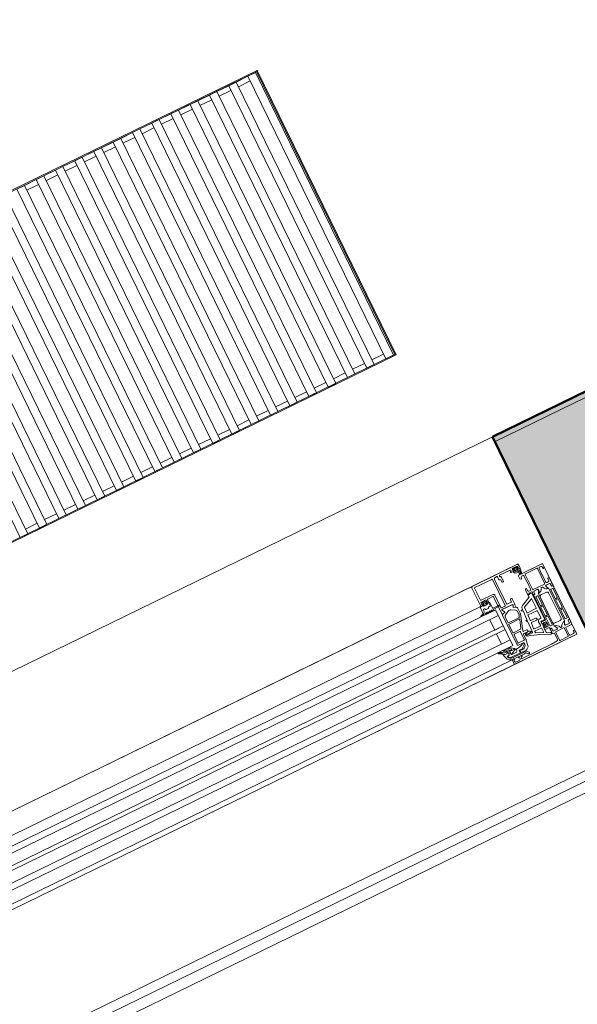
# Model space of a CAD drawing. Header units: millimetres. Extents: x -1662057 to -197461, y -941126 to 63888.
# Tile 133 of 209: x -1590143 to -1589610, y -339685 to -338743. Entities that reach past the tile are written whole.
import ezdxf
from ezdxf import colors
from ezdxf.entities.mleader import LeaderData, LeaderLine
from ezdxf.math import Vec2, Vec3

# ---------------------------------------------------------------- set-up
doc = ezdxf.new("R2010")
doc.units = ezdxf.units.MM
doc.layers.get('0').update_dxf_attribs({"linetype": 'CONTINUOUS'})
for name, color, linetype, lineweight in [('A-DETL-GENF', 92, 'CONTINUOUS', 5), ('A-GLAZ', 151, 'CONTINUOUS', 5), ('A-Wall', 252, 'CONTINUOUS', 0), ('A-WALL-PATT', 111, 'CONTINUOUS', 50), ('M-EQPM', 50, 'CONTINUOUS', 5), ('VS_AS', 5, 'CONTINUOUS', 25)]:
    doc.layers.add(name, color=color, linetype=linetype, lineweight=lineweight)
doc.styles.add('MKM_Arial narrow', font='ARIALN.TTF')

# ---------------------------------------------------------------- blocks, each defined once
blk = doc.blocks.new('Floor convector without fan PT4 - Floor convector without fan PT4 _2000 mm_-2174334-Pirmā stāva plāns uz atzīmes 0_000 M1-150')
at = {"layer": 'M-EQPM', "color": 252}
for p, q in [((0, 2000), (303, 2000)), ((0, 1999), (0, 2000)), ((0, 2000), (1, 2000)), ((0, 1), (0, 2000)), ((303, 1999), (0, 1999)), ((1, 1), (1, 2000)), ((302, 2000), (303, 2000)), ((302, 2000), (302, 1)), ((303, 2000), (303, 1999)), ((303, 2000), (303, 1)), ((1.14, 1989.5), (1.14, 1997.5)), ((302.14, 1997.5), (1.14, 1997.5)), ((1.14, 1989.5), (302.14, 1989.5)), ((1.14, 1977), (1.14, 1989.5)), ((6.14, 1989.5), (6.14, 1977)), ((297.14, 1989.5), (297.14, 1977)), ((302.14, 1997.5), (302.14, 1989.5)), ((1.14, 1969), (1.14, 1977)), ((302.14, 1977), (1.14, 1977)), ((302.14, 1977), (302.14, 1969)), ((1.14, 1969), (302.14, 1969)), ((1.14, 1956.5), (1.14, 1969)), ((6.14, 1969), (6.14, 1956.5)), ((297.14, 1969), (297.14, 1956.5)), ((1.14, 1948.5), (1.14, 1956.5)), ((302.14, 1956.5), (1.14, 1956.5)), ((302.14, 1956.5), (302.14, 1948.5)), ((1.14, 1948.5), (302.14, 1948.5)), ((1.14, 1936), (1.14, 1948.5)), ((6.14, 1948.5), (6.14, 1936)), ((297.14, 1948.5), (297.14, 1936)), ((1.14, 1928), (1.14, 1936)), ((302.14, 1936), (1.14, 1936)), ((302.14, 1936), (302.14, 1928)), ((1.14, 1928), (302.14, 1928)), ((1.14, 1915.5), (1.14, 1928)), ((6.14, 1928), (6.14, 1915.5)), ((297.14, 1928), (297.14, 1915.5)), ((1.14, 1907.5), (1.14, 1915.5)), ((302.14, 1915.5), (1.14, 1915.5)), ((302.14, 1915.5), (302.14, 1907.5)), ((1.14, 1907.5), (302.14, 1907.5)), ((1.14, 1895), (1.14, 1907.5)), ((6.14, 1907.5), (6.14, 1895)), ((297.14, 1907.5), (297.14, 1895)), ((1.14, 1887), (1.14, 1895)), ((302.14, 1895), (1.14, 1895)), ((302.14, 1895), (302.14, 1887)), ((1.14, 1887), (302.14, 1887)), ((1.14, 1874.5), (1.14, 1887)), ((6.14, 1887), (6.14, 1874.5)), ((297.14, 1887), (297.14, 1874.5)), ((1.14, 1866.5), (1.14, 1874.5)), ((302.14, 1874.5), (1.14, 1874.5)), ((1.14, 1866.5), (302.14, 1866.5)), ((1.14, 1854), (1.14, 1866.5)), ((6.14, 1866.5), (6.14, 1854)), ((297.14, 1866.5), (297.14, 1854)), ((302.14, 1874.5), (302.14, 1866.5)), ((1.14, 1846), (1.14, 1854)), ((302.14, 1854), (1.14, 1854)), ((302.14, 1854), (302.14, 1846)), ((1.14, 1846), (302.14, 1846)), ((1.14, 1833.5), (1.14, 1846)), ((6.14, 1846), (6.14, 1833.5)), ((297.14, 1846), (297.14, 1833.5)), ((1.14, 1825.5), (1.14, 1833.5)), ((302.14, 1833.5), (1.14, 1833.5)), ((302.14, 1833.5), (302.14, 1825.5)), ((1.14, 1825.5), (302.14, 1825.5)), ((1.14, 1813), (1.14, 1825.5)), ((6.14, 1825.5), (6.14, 1813)), ((297.14, 1825.5), (297.14, 1813)), ((1.14, 1805), (1.14, 1813)), ((302.14, 1813), (1.14, 1813)), ((302.14, 1813), (302.14, 1805)), ((1.14, 1805), (302.14, 1805)), ((1.14, 1792.5), (1.14, 1805)), ((6.14, 1805), (6.14, 1792.5)), ((297.14, 1805), (297.14, 1792.5)), ((1.14, 1784.5), (1.14, 1792.5)), ((302.14, 1792.5), (1.14, 1792.5)), ((302.14, 1792.5), (302.14, 1784.5)), ((1.14, 1784.5), (302.14, 1784.5)), ((1.14, 1772), (1.14, 1784.5)), ((6.14, 1784.5), (6.14, 1772)), ((297.14, 1784.5), (297.14, 1772)), ((1.14, 1764), (1.14, 1772)), ((302.14, 1772), (1.14, 1772)), ((302.14, 1772), (302.14, 1764)), ((1.14, 1764), (302.14, 1764)), ((1.14, 1751.5), (1.14, 1764)), ((6.14, 1764), (6.14, 1751.5)), ((297.14, 1764), (297.14, 1751.5)), ((1.14, 1743.5), (1.14, 1751.5)), ((302.14, 1751.5), (1.14, 1751.5)), ((302.14, 1751.5), (302.14, 1743.5)), ((1.14, 1743.5), (302.14, 1743.5)), ((297.14, 1743.5), (297.14, 1731)), ((302.14, 1731), (1.14, 1731)), ((302.14, 1731), (302.14, 1723)), ((1.14, 1723), (302.14, 1723)), ((297.14, 1723), (297.14, 1710.5)), ((302.14, 1710.5), (1.14, 1710.5)), ((302.14, 1710.5), (302.14, 1702.5)), ((1.14, 1702.5), (302.14, 1702.5)), ((297.14, 1702.5), (297.14, 1690)), ((302.14, 1690), (1.14, 1690)), ((302.14, 1690), (302.14, 1682)), ((1.14, 1682), (302.14, 1682)), ((297.14, 1682), (297.14, 1669.5)), ((302.14, 1669.5), (1.14, 1669.5)), ((302.14, 1669.5), (302.14, 1661.5)), ((1.14, 1661.5), (302.14, 1661.5)), ((297.14, 1661.5), (297.14, 1649)), ((302.14, 1649), (1.14, 1649)), ((1.14, 1641), (302.14, 1641)), ((297.14, 1641), (297.14, 1628.5)), ((302.14, 1649), (302.14, 1641)), ((302.14, 1628.5), (1.14, 1628.5)), ((302.14, 1628.5), (302.14, 1620.5)), ((1.14, 1620.5), (302.14, 1620.5)), ((297.14, 1620.5), (297.14, 1608)), ((302.14, 1608), (1.14, 1608)), ((302.14, 1608), (302.14, 1600)), ((1.14, 1600), (302.14, 1600))]:
    blk.add_line(p, q, dxfattribs=at)
blk = doc.blocks.new('Schueco_AWS-75-BS-SI__Family-01 - Logs - vitrīna 2-3450369-Pirmā stāva plāns uz atzīmes 0_000 M1-150')
at = {"layer": 'A-GLAZ'}
blk.add_hatch(color=256, dxfattribs=at).paths.add_polyline_path([(2665, -102.5), (2665, -102.5), (2664.01, -102.5)], flags=0)
at = {"layer": 'A-DETL-GENF'}
for p, q in [((-2644, -17.5), (2644, -17.5)), ((2550, -17.5), (-2550, -17.5)), ((2644, -27.5), (2665, -27.5)), ((2665, -102.5), (2665, -27.5)), ((2665, -102.5), (2665, -27.5)), ((2665, -27.5), (2665, -102.5)), ((2550, -38.5), (-2550, -38.5)), ((2550, -47.54), (-2550, -47.54)), ((2550, -53.54), (-2550, -53.54)), ((2550, -64.54), (-2550, -64.54)), ((2550, -68.54), (-2550, -68.54)), ((2550, -79.54), (-2550, -79.54)), ((2550, -85.54), (-2550, -85.54)), ((2665, -102.5), (-2665, -102.5)), ((2550, -97.5), (-2550, -97.5)), ((2550, -102.5), (-2550, -102.5))]:
    blk.add_line(p, q, dxfattribs=at)
at = {"layer": 'A-GLAZ'}
for p, q in [((2595.5, -17.5), (2545, -17.5)), ((2595.5, -17.5), (2642.5, -17.5)), ((2594, -38), (2594, -19)), ((2596.2, -32.7), (2596.2, -20.2)), ((2596.7, -19.7), (2614.7, -19.7)), ((2615.2, -20.2), (2615.2, -47.7)), ((2617, -21), (2617, -47)), ((2620.2, -19.5), (2618.5, -19.5)), ((2620.7, -23), (2620.7, -20)), ((2621.7, -23.5), (2621.2, -23.5)), ((2622.2, -26), (2622.2, -24)), ((2622.7, -20), (2622.7, -20.5)), ((2623.5, -26.5), (2622.7, -26.5)), ((2634.5, -19.5), (2623.2, -19.5)), ((2623.2, -21), (2623.5, -21)), ((2624, -21.5), (2624, -26)), ((2634.2, -21), (2634.5, -21)), ((2637, -22), (2634.2, -22)), ((2635, -20.5), (2635, -20)), ((2636.5, -22.97), (2636.5, -22.6)), ((2636.76, -20.4), (2637.53, -19.67)), ((2636.8, -22.3), (2637.65, -22.3)), ((2637.65, -20.86), (2636.85, -20.73)), ((2642.29, -25.66), (2637.24, -23.94)), ((2641.5, -19), (2637.5, -19)), ((2637.8, -22.15), (2637.8, -21.05)), ((2638.22, -19.4), (2640.7, -19.4)), ((2638.27, -20.4), (2638.27, -21.2)), ((2638.3, -22.4), (2638.3, -23.21)), ((2640.6, -22.3), (2638.4, -22.3)), ((2638.45, -23.4), (2642.46, -24.89)), ((2640.5, -20.2), (2638.47, -20.2)), ((2638.67, -21.6), (2640.3, -21.6)), ((2640.7, -21.2), (2640.7, -20.4)), ((2640.7, -22.9), (2640.7, -22.4)), ((2641.2, -21.05), (2641.2, -22.15)), ((2642.62, -23.4), (2641.2, -23.4)), ((2641.31, -19.61), (2642.23, -20.32)), ((2642.15, -20.67), (2641.35, -20.86)), ((2641.35, -22.3), (2643.23, -22.3)), ((2642.6, -24.82), (2642.82, -23.61)), ((2643.73, -22.89), (2643.14, -26.21)), ((2597.13, -35.65), (2596.09, -36.69)), ((2600.3, -35), (2596.3, -35)), ((2596.3, -37.2), (2596.4, -37.2)), ((2609.3, -33.2), (2596.7, -33.2)), ((2596.7, -37.5), (2596.7, -38.8)), ((2599.12, -35.5), (2597.48, -35.5)), ((2597.5, -37.2), (2597.5, -39.1)), ((2598.6, -36.7), (2598, -36.7)), ((2599.1, -39.1), (2599.1, -37.2)), ((2600.51, -36.69), (2599.47, -35.65)), ((2599.9, -38.8), (2599.9, -37.5)), ((2600.2, -37.2), (2600.3, -37.2)), ((2602.6, -35.5), (2602.6, -38)), ((2608.5, -35), (2603.1, -35)), ((2610.8, -47.7), (2610.8, -34.7)), ((2643, -29.5), (2641.7, -29.5)), ((2644, -36.5), (2644, -30.5)), ((2644, -44.5), (2644, -37.5)), ((2645.5, -45.3), (2645.5, -29.6)), ((2646, -29.1), (2658, -29.1)), ((2658.5, -29.6), (2658.5, -45.3)), ((2660, -30.2), (2660, -36.5)), ((2660, -37.5), (2660, -44.5)), ((2662.3, -29.2), (2661, -29.2)), ((2593.29, -38.5), (2545, -38.5)), ((2591.26, -46.29), (2590.16, -46.51)), ((2593.3, -38.4), (2592.88, -44.47)), ((2595.8, -38.5), (2594.5, -38.5)), ((2595.9, -46.9), (2595.9, -46.5)), ((2596.91, -46.4), (2596.69, -47)), ((2597.91, -47), (2597.69, -46.4)), ((2598, -39.6), (2598.6, -39.6)), ((2598.91, -46.4), (2598.69, -47)), ((2599.91, -47), (2599.69, -46.4)), ((2600.91, -46.4), (2600.69, -47)), ((2602.1, -38.5), (2600.8, -38.5)), ((2601.91, -47), (2601.69, -46.4)), ((2603.3, -39.1), (2603.3, -44.4)), ((2603.8, -44.9), (2609.2, -44.9)), ((2622.2, -47), (2622.2, -45)), ((2622.7, -44.5), (2623.5, -44.5)), ((2639.2, -47.5), (2639.2, -43)), ((2641.7, -45.5), (2643, -45.5)), ((2658, -45.8), (2646, -45.8)), ((2661, -45.5), (2662.3, -45.5)), ((2664.8, -43), (2664.8, -47.5)), ((2545, -53.54), (2605, -53.54)), ((2592.91, -47.3), (2590.24, -47.3)), ((2609, -86.52), (2609, -55.01)), ((2622.21, -50), (2610.9, -50)), ((2612.16, -53.09), (2610.9, -50.92)), ((2611.15, -56.46), (2615.45, -53.97)), ((2614.7, -48.2), (2611.3, -48.2)), ((2611.42, -50.02), (2621.32, -50.02)), ((2617.5, -47.5), (2621.7, -47.5)), ((2618.45, -53.97), (2622.55, -56.34)), ((2622.01, -51.08), (2621.29, -52.68)), ((2621.32, -52.67), (2622.39, -50.28)), ((2621.4, -52.94), (2624.27, -54.1)), ((2623.45, -53.75), (2621.43, -52.93)), ((2624, -51.31), (2624, -53.38)), ((2624.9, -55.03), (2624.9, -60.73)), ((2630.22, -55.04), (2639.01, -50.95)), ((2640.19, -53.16), (2631.29, -57.3)), ((2640.9, -62.96), (2640.9, -53.61)), ((2644, -47.5), (2643.96, -47.35)), ((2644, -50.4), (2644, -48.5)), ((2644, -77.06), (2644, -51.22)), ((2644.2, -48.23), (2644.2, -47.77)), ((2645.3, -50.7), (2644.3, -50.7)), ((2644.5, -50.72), (2645.31, -50.72)), ((2645.3, -53.56), (2645.3, -62.41)), ((2645.6, -48), (2645.6, -50.4)), ((2645.61, -50.42), (2645.61, -48.02)), ((2647.1, -53.06), (2645.8, -53.06)), ((2650, -47.5), (2646.1, -47.5)), ((2646.11, -47.52), (2649.59, -47.52)), ((2647.6, -62.41), (2647.6, -53.56)), ((2648.9, -51.58), (2648.9, -85.94)), ((2648.9, -55.26), (2648.9, -82.26)), ((2650.29, -49.05), (2648.97, -51.33)), ((2656.4, -53.76), (2650.4, -53.76)), ((2654.8, -47.5), (2654, -47.5)), ((2657.9, -82.26), (2657.9, -55.26)), ((2659.83, -51.33), (2658.52, -49.05)), ((2662.7, -47.5), (2658.8, -47.5)), ((2659.21, -47.52), (2662.69, -47.52)), ((2659.9, -85.94), (2659.9, -51.58)), ((2661.2, -53.56), (2661.2, -62.41)), ((2663, -53.06), (2661.7, -53.06)), ((2663.19, -48.02), (2663.19, -50.42)), ((2663.2, -50.4), (2663.2, -48)), ((2663.49, -50.72), (2664.3, -50.72)), ((2664.5, -50.7), (2663.5, -50.7)), ((2663.5, -62.41), (2663.5, -53.56)), ((2664.6, -47.77), (2664.6, -48.23)), ((2664.8, -48.5), (2664.8, -50.4)), ((2664.8, -51.22), (2664.8, -86.3)), ((2610.4, -63.22), (2610.4, -57.76)), ((2610.4, -74.22), (2610.4, -65.92)), ((2610.9, -65.42), (2621.32, -65.42)), ((2621.67, -64.22), (2611.4, -64.22)), ((2624.8, -61.35), (2619.7, -77.07)), ((2623.2, -61.75), (2622.62, -63.53)), ((2623.3, -57.64), (2623.3, -61.13)), ((2626.9, -59.46), (2626.9, -58.86)), ((2627, -58.76), (2627.97, -58.76)), ((2627.9, -59.56), (2627, -59.56)), ((2628.01, -68.98), (2628.4, -60.08)), ((2628.47, -58.28), (2628.49, -57.63)), ((2631, -57.74), (2630.77, -62.94)), ((2640.4, -65.66), (2631.13, -65.66)), ((2631.27, -63.46), (2640.4, -63.46)), ((2645.3, -64.41), (2645.3, -73.11)), ((2645.8, -62.91), (2647.1, -62.91)), ((2647.1, -63.91), (2645.8, -63.91)), ((2647.6, -73.11), (2647.6, -64.41)), ((2661.2, -64.41), (2661.2, -73.11)), ((2661.7, -62.91), (2663, -62.91)), ((2663, -63.91), (2661.7, -63.91)), ((2663.5, -73.11), (2663.5, -64.41)), ((2618.62, -74.72), (2610.9, -74.72)), ((2621.8, -66.07), (2619.1, -74.37)), ((2626.8, -70.16), (2626.8, -69.56)), ((2626.9, -69.46), (2627.51, -69.46)), ((2627.43, -70.26), (2626.9, -70.26)), ((2627.42, -82.32), (2627.93, -70.78)), ((2630.29, -74.14), (2630.05, -79.64)), ((2630.63, -66.14), (2630.42, -70.94)), ((2636.1, -73.66), (2630.78, -73.66)), ((2630.92, -71.46), (2636.1, -71.46)), ((2639.2, -73.86), (2640.4, -73.86)), ((2640.9, -73.36), (2640.9, -66.16)), ((2645.3, -75.11), (2645.3, -83.96)), ((2645.8, -73.61), (2647.1, -73.61)), ((2647.1, -74.61), (2645.8, -74.61)), ((2647.6, -83.96), (2647.6, -75.11)), ((2661.2, -75.11), (2661.2, -83.96)), ((2661.7, -73.61), (2663, -73.61)), ((2663, -74.61), (2661.7, -74.61)), ((2663.5, -83.96), (2663.5, -75.11)), ((2545, -79.54), (2605, -79.54)), ((2610.6, -85.22), (2610.6, -76.82)), ((2611.1, -76.32), (2616.9, -76.32)), ((2617.4, -76.82), (2617.4, -85.22)), ((2619, -80.22), (2619, -85.51)), ((2623.4, -79.72), (2619.5, -79.72)), ((2620.17, -77.72), (2623.4, -77.72)), ((2620.61, -82.36), (2620.61, -81.3)), ((2621.24, -80.62), (2623.49, -79.98)), ((2621.75, -82.51), (2626.89, -82.8)), ((2629.87, -83.71), (2629.91, -82.84)), ((2636.5, -86.91), (2630.17, -84.2)), ((2630.4, -82.36), (2636.7, -82.36)), ((2630.54, -80.16), (2636.7, -80.16)), ((2637.2, -79.66), (2637.2, -75.86)), ((2637.2, -82.86), (2637.2, -86.45)), ((2639.2, -78.59), (2639.2, -77.76)), ((2639.2, -84.76), (2639.2, -83.93)), ((2642.8, -76.36), (2639.5, -76.36)), ((2639.7, -77.26), (2643.8, -77.26)), ((2641.25, -80.66), (2639.86, -80.76)), ((2639.86, -81.76), (2641.25, -81.86)), ((2641.53, -79.18), (2642.8, -80.03)), ((2642.8, -82.49), (2641.53, -83.34)), ((2643.3, -80.9), (2643.3, -81.62)), ((2644, -82.76), (2644, -79.76)), ((2645.8, -84.46), (2647.1, -84.46)), ((2650.4, -83.76), (2656.4, -83.76)), ((2661.7, -84.46), (2663, -84.46)), ((2594.78, -90.02), (2596.41, -90.02)), ((2595.7, -93.15), (2595.7, -92.62)), ((2596, -92.32), (2597.55, -92.32)), ((2596, -93.02), (2596, -93.25)), ((2597.5, -92.52), (2596.5, -92.52)), ((2596.85, -89.77), (2597.02, -89.47)), ((2597.45, -89.22), (2605.73, -89.22)), ((2597.85, -92.02), (2597.85, -90.62)), ((2598, -91.02), (2598, -92.02)), ((2598.15, -90.32), (2599.85, -90.32)), ((2599.5, -90.52), (2598.5, -90.52)), ((2600, -92.32), (2600, -91.02)), ((2600.15, -90.62), (2600.15, -92.18)), ((2602.1, -88.52), (2600.24, -88.52)), ((2604.8, -92.82), (2600.5, -92.82)), ((2609, -94.72), (2609, -92.42)), ((2609.2, -92.22), (2609.8, -92.22)), ((2615, -87.52), (2610, -87.52)), ((2610, -92.42), (2610, -92.82)), ((2616.9, -85.72), (2611.1, -85.72)), ((2616, -88.78), (2616, -88.52)), ((2618.92, -86.38), (2617.98, -91.71)), ((2643.8, -85.26), (2639.7, -85.26)), ((2639.8, -88.8), (2643, -90.2)), ((2643.3, -90.66), (2643.3, -91.21)), ((2644, -86.3), (2644, -85.46)), ((2644, -87.1), (2644, -89)), ((2644, -90), (2644, -91.4)), ((2644.2, -89.27), (2644.2, -89.73)), ((2645.3, -86.8), (2644.3, -86.8)), ((2645.31, -86.8), (2644.5, -86.8)), ((2644.5, -91.9), (2645.4, -91.9)), ((2645.6, -89.5), (2645.6, -87.1)), ((2645.61, -89.5), (2645.61, -87.1)), ((2645.9, -92.4), (2645.9, -99.07)), ((2650, -90), (2646.1, -90)), ((2649.59, -90), (2646.11, -90)), ((2647.4, -100.4), (2647.4, -92.2)), ((2647.9, -91.7), (2656.1, -91.7)), ((2648.97, -86.19), (2650.28, -88.47)), ((2654.8, -90), (2654, -90)), ((2656.6, -92.2), (2656.6, -100.4)), ((2658.1, -99.7), (2658.1, -92.5)), ((2658.51, -88.47), (2659.83, -86.19)), ((2658.6, -92), (2664.3, -92)), ((2662.7, -90), (2658.8, -90)), ((2662.69, -90), (2659.21, -90)), ((2663.19, -87.1), (2663.19, -89.5)), ((2663.2, -87.1), (2663.2, -89.5)), ((2664.3, -86.8), (2663.49, -86.8)), ((2664.5, -86.8), (2663.5, -86.8)), ((2664.6, -89.73), (2664.6, -89.27)), ((2664.8, -89), (2664.8, -87.1)), ((2664.8, -91.5), (2664.8, -90)), ((2599, -97.5), (2545, -97.5)), ((2599, -102.5), (2545, -102.5)), ((2598.5, -98), (2598.5, -102)), ((2600.3, -97.5), (2599, -97.5)), ((2604.8, -101), (2600.8, -101)), ((2608.1, -97.5), (2605.3, -97.5)), ((2607.1, -100), (2607.1, -99.2)), ((2607.6, -98.7), (2608.1, -98.7)), ((2608.6, -98.2), (2608.6, -98)), ((2614.04, -95.02), (2609.3, -95.02)), ((2613.39, -97.2), (2614.97, -99.05)), ((2616.11, -98.08), (2614.15, -95.77)), ((2656.1, -100.9), (2647.9, -100.9)), ((2662.3, -100.7), (2659.1, -100.7))]:
    blk.add_line(p, q, dxfattribs=at)
at = {"layer": 'A-GLAZ', "flags": 128}
for points in [[(2636.5, -20), (2636.5, -21), (2637.5, -21), (2637.5, -21.5)], [(2640.7, -30.5), (2640.7, -32), (2640.1, -32), (2639, -30.9), (2639, -27.5), (2665, -27.5), (2665, -30.9), (2663.9, -32), (2663.3, -32), (2663.3, -30.2)], [(2641.5, -21.5), (2641.5, -21), (2642.5, -21), (2642.5, -20)], [(2644, -19), (2644, -22), (2642, -22)], [(2595.3, -36), (2595.3, -37.5), (2596.3, -37.5), (2596.3, -38)], [(2600.3, -38), (2600.3, -37.5), (2601.3, -37.5), (2601.3, -36)], [(2609, -54.1), (2609, -49.99), (2609, -35.5)], [(2595.7, -38.8), (2593.7, -38.8), (2593.7, -38)], [(2603, -38.8), (2602.3, -38.8), (2602.3, -41.5), (2602.3, -38.8), (2600.9, -38.8)], [(2609.2, -46.1), (2603.3, -46.1), (2602.65, -47.1)], [(2624, -45), (2624, -50), (2623.78, -50.76)], [(2640.2, -42), (2640.7, -42), (2640.7, -44.5)], [(2663.3, -44.5), (2663.3, -42), (2663.8, -42)], [(2545, -47.54), (2605, -47.54), (2605, -85.54), (2545, -85.54)], [(2596, -53.54), (2596, -64.54), (2605, -64.54), (2545, -64.54)], [(2609.15, -54.73), (2610.47, -53.97), (2611.98, -53.53)], [(2611.96, -53.52), (2610.46, -53.95), (2609.6, -54.45)], [(2610.7, -50.19), (2610.7, -50.62), (2612.13, -53.08)], [(2639.3, -50.49), (2639.3, -48.5), (2641, -48.5)], [(2643.7, -47.2), (2640.7, -47.2), (2640.7, -48), (2639.7, -48)], [(2641.75, -48.07), (2643.3, -48.96), (2643.3, -75.86)], [(2649.11, -51.1), (2650.5, -48.7), (2650.5, -48)], [(2658.3, -48), (2658.3, -48.7), (2659.69, -51.1)], [(2596, -79.54), (2596, -68.54), (2605, -68.54), (2545, -68.54)], [(2642.6, -91.67), (2632.7, -87.33), (2624.65, -84.45), (2621.41, -83.35)], [(2626.68, -81.6), (2623.83, -82), (2621.95, -81.7), (2621.72, -81.7)], [(2639.2, -76.66), (2639.2, -79.86), (2641, -79.86), (2641.14, -79.34)], [(2641.14, -83.17), (2641, -82.66), (2639.2, -82.66), (2639.2, -87.89)], [(2643, -78.76), (2640.7, -78.76), (2640.7, -79.76), (2639.94, -79.56)], [(2639.94, -82.96), (2640.7, -82.76), (2640.7, -83.76), (2643, -83.76)], [(2593.22, -90.88), (2593.58, -92.29), (2593.79, -93.15)], [(2597.44, -88.48), (2594.72, -88.24), (2594.53, -88.19)], [(2599, -95.02), (2608.7, -95.02), (2608.7, -94.22), (2608.35, -93.72), (2608.35, -92.22), (2610.3, -92.22), (2610.3, -92.72), (2610.8, -92.72), (2615.09, -89.33)], [(2613.5, -88.52), (2610.1, -89.82), (2607.8, -89.82)], [(2610.2, -93.02), (2611, -93.02), (2612.69, -92.72)], [(2649.11, -86.4), (2650.5, -88.8), (2650.5, -89.5)], [(2658.3, -89.5), (2658.3, -88.8), (2659.69, -86.4)], [(2599, -102.5), (2665, -102.5), (2665, -99.1), (2663.9, -98), (2663.3, -98), (2663.3, -99.7)], [(2599.13, -97.32), (2611.54, -97.32), (2612.91, -97.03)], [(2613.18, -95.44), (2611.39, -95.82), (2599.68, -95.82)], [(2599.8, -100), (2599.8, -98.5), (2600.8, -98.5), (2600.8, -98)], [(2604.8, -98), (2604.8, -98.5), (2605.8, -98.5), (2605.8, -100)], [(2644.94, -100.07), (2638.9, -100.5), (2607.6, -100.5)]]:
    blk.add_lwpolyline(points, dxfattribs=at)
for points in [[(2590.26, -47.08), (2589.99, -47.22)], [(2594.7, -42.44), (2594.7, -43.06)], [(2595.91, -42), (2595.14, -42)], [(2596.75, -42.95), (2596.34, -42.25)], [(2599.42, -43.2), (2597.18, -43.2)], [(2600.26, -42.25), (2599.85, -42.95)], [(2601.8, -42), (2600.69, -42)]]:
    blk.add_lwpolyline(points, close=True, dxfattribs=at)
at = {"layer": 'A-GLAZ'}
for centre, radius, start, end in [((2595.5, -19), 1.5, 89.99893, 180.00107), ((2642.5, -19), 1.5, 0.00226, 89.99774), ((2596.7, -20.2), 0.5, 89.99707, 180.00293), ((2614.7, -20.2), 0.5, 359.99707, 90.00293), ((2618.5, -21), 1.5, 89.99882, 180.00118), ((2620.2, -20), 0.5, 0.00634, 89.99366), ((2621.2, -23), 0.5, 179.99283, 270.00717), ((2621.7, -24), 0.5, 0.00781, 89.99219), ((2622.7, -26), 0.5, 179.99707, 270.00293), ((2623.2, -20), 0.5, 90.00248, 179.99752), ((2623.2, -20.5), 0.5, 179.99283, 270.00717), ((2623.5, -21.5), 0.5, 0.00722, 89.99278), ((2623.5, -26), 0.5, 270.00065, 359.99935), ((2634.2, -21.5), 0.5, 90, 270), ((2634.5, -20), 0.5, 0.00781, 89.99219), ((2634.5, -20.5), 0.5, 270.00123, 359.99877), ((2637.5, -20), 1, 90.00171, 179.99829), ((2636.8, -22.6), 0.3, 90.00319, 179.99604), ((2637.5, -22.97), 1, 179.99948, 255.04104), ((2636.9, -20.54), 0.2, 134.99255, 255.01022), ((2637, -21.5), 0.5, 270.00065, 359.99935), ((2638.22, -20.4), 1, 90, 133.11858), ((2637.6, -21.05), 0.2, 0.00257, 74.99766), ((2637.65, -22.15), 0.15, 269.99506, 0.00494), ((2638.47, -20.4), 0.2, 89.99868, 180.00046), ((2638.67, -21.2), 0.4, 180.0013, 269.99799), ((2638.4, -22.4), 0.1, 90.00149, 179.99851), ((2638.5, -23.21), 0.2, 180.00243, 254.31138), ((2640.3, -21.2), 0.4, 269.99956, 0.00102), ((2640.5, -20.4), 0.2, 359.99979, 90.00021), ((2640.6, -22.4), 0.1, 359.99185, 90.00872), ((2641.07, -26.7), 0.4, 54.912, 234.912), ((2640.7, -20.4), 1, 52.17216, 90), ((2641.2, -22.9), 0.498, 179.80738, 270.25476), ((2641.7, -25.8), 1.5, 234.91243, 344.29309), ((2641.4, -21.05), 0.2, 105.00286, 179.99725), ((2641.35, -22.15), 0.15, 179.99608, 270.00392), ((2641.7, -25.82), 0.686, 233.85877, 359.51568), ((2641.5, -20), 1, 0.00366, 89.99634), ((2642, -21.5), 0.5, 179.99707, 270.00293), ((2642.1, -20.48), 0.2, 285.0015, 49.99771), ((2642.24, -25.8), 0.15, 352.50397, 70.9838), ((2642.5, -24.8), 0.1, 249.68784, 349.67775), ((2642.62, -23.6), 0.2, 358.13508, 90.001), ((2643.23, -22.8), 0.5, 350.06644, 90.00025), ((2596.3, -36), 1, 90.00395, 179.99605), ((2596.3, -36.9), 0.3, 135.00341, 269.99452), ((2596.7, -32.7), 0.5, 180.00248, 269.99752), ((2596.4, -37.5), 0.3, 360, 90), ((2597.48, -36), 0.5, 90, 135.02016), ((2598, -37.2), 0.5, 89.99786, 180.00214), ((2598.6, -37.2), 0.5, 359.99786, 90.00214), ((2599.12, -36), 0.5, 44.9723, 90), ((2600.2, -37.5), 0.3, 90, 180), ((2600.3, -36), 1, 0.00182, 89.99818), ((2600.3, -36.9), 0.3, 269.99995, 45.00193), ((2603.1, -35.5), 0.5, 90, 180), ((2608.5, -35.5), 0.5, 359.97966, 90), ((2609.3, -34.7), 1.5, 360, 90), ((2641.7, -30.5), 1, 90.00495, 179.99462), ((2643, -30.5), 1, 0.0027, 89.99686), ((2643.48, -37), 0.725, 316.38842, 43.61158), ((2646, -29.6), 0.5, 90.00031, 179.99969), ((2658, -29.6), 0.5, 0.00031, 89.99969), ((2660.53, -37), 0.725, 136.39586, 223.60414), ((2661, -30.2), 1, 90.00035, 179.99965), ((2662.3, -30.2), 1, 0.00321, 89.99668), ((2590.24, -46.9), 0.4, 101.01056, 232.01394), ((2591.49, -50.28), 3.43, 95.60113, 111.05367), ((2591.49, -50.28), 3.43, 95.60113, 111.05367), ((2590.88, -43.06), 3.82, 274.1518, 360), ((2590.88, -43.06), 3.82, 274.1518, 360), ((2590.88, -44.33), 2, 281.0025, 356), ((2592.91, -44.3), 3, 269.99867, 319.68018), ((2593.7, -38.4), 0.4, 90.00009, 179.99937), ((2594.5, -38), 0.5, 180.00065, 269.99935), ((2595.14, -42.44), 0.437, 89.99999, 180), ((2595.14, -42.44), 0.437, 89.99999, 180), ((2595.5, -46.5), 0.4, 360, 139.67921), ((2596.2, -38.8), 0.5, 180, 360), ((2595.8, -38), 0.5, 269.99707, 0.00293), ((2596.3, -46.9), 0.4, 179.99977, 345.00029), ((2595.91, -42.5), 0.5, 30, 89.99999), ((2595.91, -42.5), 0.5, 30, 89.99999), ((2597.18, -42.7), 0.5, 210, 269.99999), ((2597.18, -42.7), 0.5, 210, 269.99999), ((2597.3, -46.5), 0.4, 15.00018, 164.99982), ((2598, -39.1), 0.5, 179.99888, 270.00112), ((2598.3, -46.9), 0.4, 194.99956, 345.00044), ((2598.6, -39.1), 0.5, 269.99888, 0.00112), ((2599.3, -46.5), 0.4, 15.00018, 164.99982), ((2599.42, -42.7), 0.5, 269.99999, 330), ((2599.42, -42.7), 0.5, 269.99999, 330), ((2600.4, -38.8), 0.5, 179.99936, 359.99936), ((2600.3, -46.9), 0.4, 194.99956, 345.00044), ((2600.69, -42.5), 0.5, 89.99999, 150), ((2600.69, -42.5), 0.5, 89.99999, 150), ((2600.8, -38), 0.5, 179.99765, 270.00235), ((2601.3, -46.5), 0.4, 15.00018, 164.99982), ((2601.8, -41.5), 0.5, 269.99999, 360), ((2601.8, -41.5), 0.5, 269.99999, 360), ((2602.3, -46.9), 0.4, 194.99947, 330.00033), ((2602.1, -38), 0.5, 270, 360), ((2603, -39.1), 0.3, 0.00036, 90), ((2603.8, -44.4), 0.5, 180.00036, 269.99968), ((2609.2, -45.5), 0.6, 270, 90), ((2617.5, -47), 0.5, 179.99765, 270.00235), ((2621.7, -47), 0.5, 270.00065, 359.99935), ((2622.7, -45), 0.5, 90.00248, 179.99752), ((2623.5, -45), 0.5, 0.00606, 89.99394), ((2640.2, -43), 1, 90.00501, 179.99499), ((2641.7, -44.5), 1, 180.00501, 269.99499), ((2643, -44.5), 1, 270.00337, 359.99663), ((2646, -45.3), 0.5, 180.00031, 269.99969), ((2658, -45.3), 0.5, 270.00031, 359.99969), ((2661, -44.5), 1, 179.99822, 270.00178), ((2662.3, -44.5), 1, 270.00119, 359.99892), ((2663.8, -43), 1, 0.00197, 89.99803), ((2590.24, -46.9), 0.4, 232.01394, 270.08089), ((2609.4, -54.1), 0.4, 180, 300), ((2609.3, -54.99), 0.3, 120, 183.81383), ((2611.9, -57.76), 1.5, 120, 180), ((2610.89, -50.19), 0.192, 87.47783, 181.04443), ((2611.3, -47.7), 0.5, 180, 270), ((2611.42, -50.62), 0.6, 90, 210.14295), ((2611.87, -53.23), 0.3, 286, 30.17925), ((2611.9, -53.24), 0.3, 286, 30.14295), ((2614.7, -47.7), 0.5, 270, 360), ((2616.95, -56.57), 3, 60, 120), ((2621.47, -52.76), 0.2, 155.85901, 248.02622), ((2621.5, -52.75), 0.2, 155.85901, 248.02622), ((2621.32, -50.77), 0.75, 335.85901, 90), ((2622.21, -50.2), 0.2, 335.85901, 90.82), ((2621.8, -57.64), 1.5, 0, 60), ((2623.6, -53.38), 0.4, 248.02622, 359.99997), ((2624.07, -50.84), 0.3, 163.99997, 232.09524), ((2623.7, -51.31), 0.3, 359.99997, 52.09524), ((2623.9, -55.03), 1, 0.00194, 68.02622), ((2631.49, -57.76), 3, 115, 177.49999), ((2638.8, -50.49), 0.5, 295, 360), ((2639.7, -47.5), 0.5, 179.99735, 270.00352), ((2640.4, -53.61), 0.5, 0, 115), ((2641.5, -48.5), 0.5, 60, 180), ((2643.7, -47.5), 0.299, 29.95811, 90.1221), ((2643.88, -47.8), 0.319, 4.18226, 68.23546), ((2643.88, -48.2), 0.319, 291.77676, 355.81162), ((2644.3, -50.4), 0.3, 180, 270), ((2644.5, -51.22), 0.5, 89.99762, 179.99823), ((2645.3, -50.4), 0.3, 270, 0), ((2645.8, -53.56), 0.5, 89.9981, 180), ((2645.31, -50.42), 0.3, 269.99792, 359.99792), ((2646.1, -48), 0.5, 90.00306, 179.99694), ((2646.11, -48.02), 0.5, 89.99762, 179.99823), ((2647.1, -53.56), 0.5, 359.99958, 90.00042), ((2649.4, -51.58), 0.5, 149.99793, 179.99786), ((2650.4, -55.26), 1.5, 90, 180), ((2649.24, -51.16), 0.137, 155.59316, 284.27231), ((2648.88, -46.43), 4.88, 274.59917, 341.23781), ((2649.44, -48.51), 1, 327.27091, 81.81632), ((2650, -48), 0.5, 359.9994, 90.00148), ((2654, -48), 0.5, 89.99958, 180.00042), ((2654.8, -48), 0.5, 0.00002, 89.99998), ((2659.92, -46.43), 4.88, 198.73221, 265.4308), ((2656.4, -55.26), 1.5, 360, 90), ((2658.8, -48), 0.5, 89.99852, 180.0006), ((2659.36, -48.51), 1, 98.17953, 212.72494), ((2659.56, -51.16), 0.137, 255.07337, 25.06116), ((2659.4, -51.58), 0.5, 359.99798, 29.99792), ((2661.7, -53.56), 0.5, 90, 180), ((2662.69, -48.02), 0.5, 359.99762, 89.99823), ((2662.7, -48), 0.5, 0.00306, 89.99694), ((2663, -53.56), 0.5, 360, 90), ((2663.49, -50.42), 0.3, 179.99792, 269.99792), ((2663.5, -50.4), 0.3, 180, 270), ((2664.3, -51.22), 0.5, 359.99762, 89.99823), ((2664.5, -50.4), 0.3, 270, 360), ((2664.88, -47.77), 0.278, 106.34424, 181.18227), ((2664.88, -48.23), 0.279, 178.84662, 253.565), ((2611.4, -63.22), 1, 180, 270), ((2610.9, -65.92), 0.5, 90, 180), ((2621.32, -65.92), 0.5, 342, 90), ((2621.67, -63.22), 1, 270, 342), ((2621.3, -61.13), 2, 342, 360), ((2622.9, -60.73), 2, 342, 0.00194), ((2627, -58.86), 0.1, 90, 180), ((2627, -59.46), 0.1, 180, 270), ((2627.9, -60.06), 0.5, 357.49999, 90), ((2627.97, -58.26), 0.5, 270, 357.49999), ((2631.13, -66.16), 0.5, 90, 177.5), ((2631.27, -62.96), 0.5, 177.5, 270), ((2631.5, -57.76), 0.5, 115, 177.5), ((2640.4, -62.96), 0.5, 270, 0), ((2640.4, -66.16), 0.5, 0, 90), ((2645.8, -62.41), 0.5, 180, 270.0019), ((2645.8, -64.41), 0.5, 90, 180), ((2647.1, -62.41), 0.5, 269.99958, 0.00042), ((2647.1, -64.41), 0.5, 0, 90), ((2661.7, -62.41), 0.5, 179.99958, 270.00042), ((2661.7, -64.41), 0.5, 90, 180), ((2663, -62.41), 0.5, 269.9981, 360), ((2663, -64.41), 0.5, 360, 90), ((2610.9, -74.22), 0.5, 180, 270), ((2618.62, -74.22), 0.5, 270, 342), ((2626.9, -69.56), 0.1, 90, 180), ((2626.9, -70.16), 0.1, 180, 270), ((2627.43, -70.76), 0.5, 357.46631, 90), ((2627.51, -68.96), 0.5, 270, 357.46631), ((2630.78, -74.16), 0.5, 90, 177.5), ((2630.92, -70.96), 0.5, 177.5, 270), ((2636.1, -72.56), 1.1, 270, 90), ((2639.2, -75.86), 2, 90, 180), ((2640.4, -73.36), 0.5, 270, 0), ((2645.8, -73.11), 0.5, 180, 270), ((2645.8, -75.11), 0.5, 89.9981, 180), ((2647.1, -73.11), 0.5, 270, 0), ((2647.1, -75.11), 0.5, 359.99958, 90.00042), ((2661.7, -73.11), 0.5, 180, 270), ((2661.7, -75.11), 0.5, 89.99958, 180.00042), ((2663, -73.11), 0.5, 270, 360), ((2663, -75.11), 0.5, 0, 90.0019), ((2611.1, -76.82), 0.5, 90, 180), ((2616.9, -76.82), 0.5, 0, 90), ((2619.5, -80.22), 0.5, 90, 180), ((2620.17, -77.22), 0.5, 162, 270), ((2621.4, -81.39), 0.792, 101.72766, 173.20166), ((2621.79, -82.23), 1.19, 186.24971, 251.34442), ((2621.87, -82.1), 0.426, 110.75902, 254.27513), ((2623.4, -78.72), 1, 270, 90), ((2624.42, -82.84), 3, 34.59769, 108.0084), ((2626.64, -81.3), 0.3, 277.99971, 34.59769), ((2626.92, -82.3), 0.5, 266.78285, 357.49999), ((2630.37, -83.74), 0.5, 177.5, 246.78193), ((2630.4, -82.86), 0.5, 90, 177.5), ((2630.54, -79.66), 0.5, 177.5, 270), ((2636.7, -79.66), 0.5, 270, 360), ((2636.7, -82.86), 0.5, 360, 90), ((2639.5, -76.66), 0.3, 90, 180), ((2639.7, -77.76), 0.5, 90, 180), ((2640.2, -78.59), 1, 180, 255), ((2640.2, -83.93), 1, 105, 180), ((2639.7, -84.76), 0.5, 180, 270), ((2639.9, -81.26), 0.5, 94.09605, 265.90395), ((2641.41, -79.46), 0.3, 67.49751, 157.50128), ((2641.41, -83.06), 0.3, 202.49375, 292.50366), ((2641.3, -81.26), 0.6, 265.90395, 94.09605), ((2642.8, -75.86), 0.5, 270, 0), ((2642.3, -80.9), 1, 0.01192, 60.0087), ((2642.3, -81.62), 1, 299.99077, 0.00762), ((2643, -79.76), 1, 0.22986, 89.90248), ((2643, -82.75), 1, 270.09753, 359.76591), ((2643.8, -77.05), 0.204, 270.48506, 358.84413), ((2645.8, -83.96), 0.5, 180, 270), ((2647.1, -83.96), 0.5, 270, 0), ((2650.4, -82.26), 1.5, 180, 270), ((2656.4, -82.26), 1.5, 270, 360), ((2661.7, -83.96), 0.5, 179.99958, 270.00042), ((2663, -83.96), 0.5, 269.9981, 360), ((2589.41, -86.12), 0.4, 74.99872, 249.49817), ((2587.6, -93.18), 7.3, 30.05036, 78.71444), ((2587.04, -92.47), 6.38, 14.45254, 69.49817), ((2587.29, -96.64), 11.13, 49.413, 78.4424), ((2599.13, -91.82), 5.5, 194, 270), ((2594.78, -89.02), 1, 210.05036, 270), ((2594.9, -86.18), 0.465, 82.47183, 260.29203), ((2593.67, -92.86), 6.32, 50.96899, 79.52001), ((2594.25, -92.94), 7.25, 39.40747, 84.37838), ((2596, -92.62), 0.3, 90, 180.00038), ((2596, -93.15), 0.3, 180.00038, 209.79182), ((2600.11, -90.8), 5.04, 209.79182, 265.03552), ((2596.5, -93.02), 0.5, 89.97086, 180.02892), ((2596.5, -93.25), 0.5, 180, 216.24933), ((2599, -91.42), 3.6, 216.24933, 270), ((2596.41, -89.52), 0.5, 270, 330), ((2597.45, -89.72), 0.5, 90, 150), ((2597.46, -88.18), 0.3, 264.99764, 50.96899), ((2597.5, -92.02), 0.5, 269.97015, 0.02985), ((2597.55, -92.02), 0.3, 270.00148, 359.99561), ((2598.15, -90.62), 0.3, 90.00041, 179.99959), ((2598.5, -91.02), 0.5, 89.97044, 180.02956), ((2599.92, -86.21), 0.49, 72.98604, 244.88278), ((2599.5, -91.02), 0.5, 359.97044, 90.02956), ((2598.53, -92.09), 5.57, 47.35778, 77.80893), ((2600.24, -88.02), 0.5, 219.40747, 270), ((2599.85, -90.62), 0.3, 0.00439, 89.99852), ((2600.5, -92.32), 0.5, 179.97019, 270.02981), ((2597.97, -94.55), 9.05, 42.79328, 76.65659), ((2600.45, -92.22), 0.303, 173.77351, 283.48346), ((2609.16, -103.53), 14, 105.30173, 128.07562), ((2602.1, -88.22), 0.3, 270, 47.35778), ((2606.82, -86.36), 3, 222.79328, 245.24509), ((2604.8, -91.32), 1.5, 269.97035, 0.02965), ((2605.35, -89.54), 0.5, 282.91762, 65.24509), ((2607.8, -91.32), 1.5, 89.9705, 180.0295), ((2610, -86.52), 1, 180, 270), ((2609.2, -92.42), 0.2, 90, 180), ((2609.8, -92.42), 0.2, 0, 90), ((2610.2, -92.82), 0.2, 180, 270), ((2611.1, -85.22), 0.5, 180, 270), ((2612, -88.78), 4, 280, 360), ((2614.5, -88.52), 1, 306.00002, 179.99999), ((2614.04, -91.02), 4, 270, 350), ((2615, -88.52), 1, 0, 90), ((2616.9, -85.22), 0.5, 270, 0), ((2614, -85.51), 5, 350, 0), ((2636.7, -86.45), 0.5, 246.78193, 360), ((2640.2, -87.89), 1, 180, 246.36839), ((2642.8, -91.21), 0.5, 246.63797, 359.93347), ((2642.8, -90.66), 0.5, 359.93347, 66.0791), ((2643.8, -85.46), 0.2, 0, 90), ((2644.5, -86.3), 0.5, 179.99762, 269.99823), ((2644.3, -87.1), 0.3, 90, 180), ((2643.88, -89.3), 0.319, 4.17595, 68.23567), ((2643.88, -89.7), 0.319, 291.7624, 355.81803), ((2644.5, -91.4), 0.5, 180, 270), ((2645.3, -87.1), 0.3, 360, 90), ((2645.31, -87.1), 0.3, 359.99792, 89.99792), ((2645.4, -92.4), 0.5, 0, 90), ((2646.1, -89.5), 0.5, 180.00306, 269.99694), ((2646.11, -89.5), 0.5, 179.99762, 269.99823), ((2647.9, -92.2), 0.5, 90, 180), ((2649.4, -85.94), 0.5, 179.99798, 209.99792), ((2649.24, -86.34), 0.137, 75.077, 205.05753), ((2648.88, -91.07), 4.88, 18.73203, 85.43098), ((2649.44, -89.01), 1, 278.17953, 32.72494), ((2650, -89.5), 0.5, 269.99852, 0.0006), ((2654, -89.5), 0.5, 180.00002, 269.99998), ((2654.8, -89.5), 0.5, 269.99886, 0.00114), ((2659.92, -91.07), 4.88, 94.59916, 161.23782), ((2656.1, -92.2), 0.5, 360, 90), ((2658.6, -92.5), 0.5, 89.99958, 180.00042), ((2658.8, -89.5), 0.5, 179.9994, 270.00148), ((2659.36, -89.01), 1, 147.27091, 261.81632), ((2659.56, -86.34), 0.137, 335.58831, 104.27716), ((2659.4, -85.94), 0.5, 329.99793, 359.99786), ((2662.69, -89.5), 0.5, 269.99762, 359.99823), ((2662.7, -89.5), 0.5, 269.88857, 359.99694), ((2663.49, -87.1), 0.3, 89.99792, 179.99792), ((2663.5, -87.1), 0.3, 90, 180), ((2664.3, -86.3), 0.5, 269.99762, 359.99823), ((2664.3, -91.5), 0.5, 270.00035, 359.99965), ((2664.5, -87.1), 0.3, 360, 90), ((2664.88, -89.27), 0.279, 106.435, 181.15338), ((2664.88, -89.73), 0.279, 178.85259, 253.54715), ((2599, -98), 0.5, 90.00773, 179.99227), ((2599, -102), 0.5, 180.00773, 269.99227), ((2600.8, -100), 1, 179.99788, 270.00212), ((2600.3, -98), 0.5, 0.00423, 89.99577), ((2605.3, -98), 0.5, 89.99341, 180.00659), ((2604.8, -100), 1, 270.0044, 359.9956), ((2607.6, -99.2), 0.5, 90.00402, 179.99598), ((2607.6, -100), 0.5, 180.0019, 269.9981), ((2608.1, -98), 0.5, 360, 90), ((2608.1, -98.2), 0.5, 270, 0), ((2609.3, -94.72), 0.3, 180, 270), ((2613.01, -97.52), 0.5, 40.28372, 101.9152), ((2613.39, -96.42), 1, 40.28372, 101.9152), ((2615.54, -98.57), 0.75, 220.28372, 40.28372), ((2644.9, -99.07), 1, 272.204, 0), ((2647.9, -100.4), 0.5, 180, 270), ((2656.1, -100.4), 0.5, 270, 0), ((2659.1, -99.7), 1, 180.00114, 269.99886), ((2662.3, -99.7), 1, 269.99822, 0.00178)]:
    blk.add_arc(centre, radius, start, end, dxfattribs=at)
blk = doc.blocks.new('_None')

msp = doc.modelspace()

# ---------------------------------------------------------------- hatches: boundary and pattern name
at = {"layer": 'A-Wall', "true_color": 0x636466}
msp.add_hatch(color=251, dxfattribs=at).paths.add_polyline_path([(-1589468.706, -339039.12182), (-1589470.89985, -339034.62882), (-1589691.05669, -339142.12749), (-1589688.86284, -339146.62049), (-1589549.66907, -339078.65464)], flags=0)
at = {"layer": 'A-WALL-PATT', "true_color": 0x636466}
msp.add_hatch(color=251, dxfattribs=at).paths.add_polyline_path([(-1589380.95198, -339218.84169), (-1589468.706, -339039.12182), (-1589688.86284, -339146.62049), (-1589601.10882, -339326.34036)], flags=0)

# ---------------------------------------------------------------- linework, layer by layer
at = {"color": 251, "lineweight": 5, "true_color": 0x636466}
for p, q in [((-1589564.00662, -339452.89415), (-1594331.80613, -341780.92613)), ((-1594327.41843, -341789.91213), (-1589559.61892, -339461.88014))]:
    msp.add_line(p, q, dxfattribs=at)
at = {"layer": 'A-Wall', "color": 251, "lineweight": 50, "true_color": 0x636466}
for p, q in [((-1589691.05669, -339142.12749), (-1589470.89985, -339034.62882)), ((-1589548.01764, -339435.07088), (-1589691.05669, -339142.12749))]:
    msp.add_line(p, q, dxfattribs=at)
at = {"layer": 'A-Wall', "color": 251, "lineweight": 5, "true_color": 0x636466}
for p, q in [((-1589688.86284, -339146.62049), (-1589468.706, -339039.12182)), ((-1591955.96753, -340248.04321), (-1589691.05669, -339142.12749))]:
    msp.add_line(p, q, dxfattribs=at)
at = {"layer": 'A-Wall', "color": 251, "true_color": 0x636466}
msp.add_line((-1589548.01764, -339435.07088), (-1594355.52419, -341782.4909), dxfattribs=at)

# ---------------------------------------------------------------- block references
at = {"layer": 'A-GLAZ', "color": 251, "true_color": 0x636466, "rotation": 26.02543476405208}
msp.add_blockref('Schueco_AWS-75-BS-SI__Family-01 - Logs - vitrīna 2-3450369-Pirmā stāva plāns uz atzīmes 0_000 M1-150', (-1592049.83603, -340407.94394), dxfattribs=at)
at = {"layer": 'M-EQPM', "color": 251, "true_color": 0x636466, "rotation": 296.0254347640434}
msp.add_blockref('Floor convector without fan PT4 - Floor convector without fan PT4 _2000 mm_-2174334-Pirmā stāva plāns uz atzīmes 0_000 M1-150', (-1591713.21924, -339668.76686), dxfattribs=at)

# ---------------------------------------------------------------- next in the draw order: leaders
at = {"layer": 'VS_AS', "color": 7}
ml = msp.add_multileader_mtext('Standard', dxfattribs=at)
ml.set_content('{\\C5;PIR+DG Zona \\fArial Narrow|b0|i0|c186|p34;30\\fArial Narrow|b0|i0|c0|p34;. P5.\\fArial Narrow|b0|i0|c186|p34;\\P}CQR 8x0,22', color=7, style='MKM_Arial narrow')
ml.set_leader_properties(color=256, linetype='ByLayer', lineweight=-1)
ml.set_arrow_properties(name='NONE')
ml.build(insert=Vec2(0, 0))
ml.multileader.update_dxf_attribs({"has_dogleg": 0, "text_left_attachment_type": 6, "text_right_attachment_type": 6, "dogleg_length": 0.36, "arrow_head_size": 90.58202})
ctx = ml.context
ctx.base_point, ctx.char_height, ctx.arrow_head_size, ctx.landing_gap_size, ctx.plane_origin = Vec3(-1591463.49106, -337368.51285), 241.55204301, 90.58202, 60.38801, Vec3(-1586523.00767, -352082.53362)
ctx.left_attachment, ctx.right_attachment, ctx.attachment_type = 6, 6, 1
notes = []
notes.append((ctx, [(0, (1, 1, 0), (-1591463.85106, -337368.51285), (1, 0), 0.36, [(0, [(-1591924.44656, -339384.98674)], 0, [])])]))
ctx.mtext.insert, ctx.mtext.width, ctx.mtext.defined_height, ctx.mtext.flow_direction = Vec3(-1591403.10305, -337078.6504), 2555.3651324, 597.96664, 5
ctx.mtext.has_bg_fill, ctx.mtext.bg_color, ctx.mtext.bg_scale_factor, ctx.mtext.bg_transparency, ctx.mtext.use_window_bg_color = 1, -1073741824, 1.2, 0, 1
for ctx, leaders in notes:
    for number, flags, end, landing, length, lines in leaders:
        leader = LeaderData()
        leader.index, (leader.has_last_leader_line, leader.has_dogleg_vector, leader.attachment_direction) = number, flags
        leader.last_leader_point, leader.dogleg_vector, leader.dogleg_length = Vec3(end), Vec3(landing), length
        for number, points, colour, breaks in lines:
            line = LeaderLine()
            line.index, line.vertices, line.color, line.breaks = number, Vec3.list(points), colors.encode_raw_color(colour), breaks
            leader.lines.append(line)
        ctx.leaders.append(leader)

doc.saveas('drawing.dxf')
